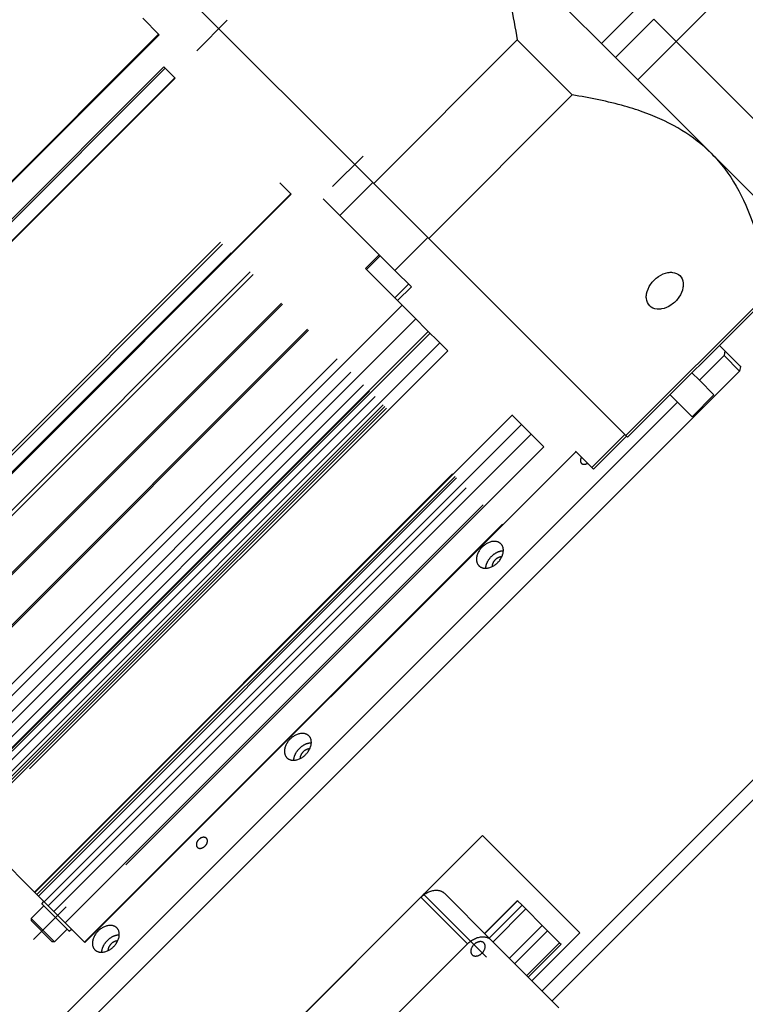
# Model space of a CAD drawing. Extents: x 0 to 1685, y -10 to 1188.
# Tile 16 of 21: x 1095 to 1188, y 931 to 1058. Entities that reach past the tile are written whole.
import ezdxf

# ---------------------------------------------------------------- set-up
doc = ezdxf.new("R2010")
doc.units = 0
doc.header["$LTSCALE"] = 25.4
doc.linetypes.add('DASHEDBIDOT', pattern=[12.4, 3, -3, 0.2, -3, 0.2, -3])
doc.linetypes.add('DASHEDDOT2X', pattern=[12.2, 6, -3, 0.2, -3])
doc.layers.add('Layer0000', color=7, linetype='CONTINUOUS', lineweight=25)

msp = doc.modelspace()

# ---------------------------------------------------------------- linework, layer by layer
at = {"layer": 'Layer0000', "color": 7, "linetype": 'Continuous', "lineweight": 25}
for p, q in [((1179.1207892, 1055.4123562), (1196.7984588, 1073.0900257)), ((1114.609186, 1062.6483102), (1140.0121878, 1037.2453084)), ((1171.288797, 1053.3448535), (1163.4587311, 1061.1749194)), ((1112.4930462, 1056.2791686), (1110.3665453, 1058.4056695)), ((1171.288797, 1053.3448535), (1176.2385445, 1058.294601)), ((1179.1207892, 1055.4123562), (1176.2385445, 1058.294601)), ((1112.4205588, 1056.351656), (1072.8934665, 1016.8245637)), ((1158.6336009, 1055.6167215), (1140.1371878, 1037.1203084)), ((1158.6336009, 1055.6167215), (1165.7305991, 1048.5197233)), ((1174.1710418, 1050.4626087), (1179.1207892, 1055.4123562)), ((1194.2762338, 1040.2569116), (1179.1207892, 1055.4123562)), ((1174.1710418, 1050.4626087), (1171.288797, 1053.3448535)), ((1114.5502792, 1050.6864016), (1113.1031105, 1052.1335704)), ((1076.7391772, 1012.978853), (1114.4985026, 1050.7381783)), ((1183.6237636, 1041.0098869), (1174.1710418, 1050.4626087)), ((1165.7305991, 1048.5197233), (1147.234186, 1030.0233102)), ((1189.3264863, 1035.3071642), (1183.6237641, 1041.0098865)), ((1129.497448, 1035.7392329), (1128.0502792, 1037.1864016)), ((1135.7695471, 1033.0026677), (1140.0121878, 1037.2453084)), ((1140.0121878, 1037.2453084), (1147.109186, 1030.1483102)), ((1067.9273814, 974.2727196), (1129.4456713, 1035.7910096)), ((1133.6430462, 1035.1291686), (1135.7695471, 1033.0026677)), ((1135.7695471, 1033.0026677), (1142.8665453, 1025.9056695)), ((1147.109186, 1030.1483102), (1142.8665453, 1025.9056695)), ((1147.109186, 1030.1483102), (1172.5121878, 1004.7453084)), ((1147.234186, 1030.0233102), (1172.6371878, 1004.6203084)), ((1139.2093233, 1026.0273576), (1139.0727018, 1026.1639791)), ((1142.8752792, 1022.3614016), (1139.2093233, 1026.0273576)), ((1142.8665453, 1025.9056695), (1144.9930462, 1023.7791686)), ((1191.1336009, 1023.1167215), (1172.6371878, 1004.6203084)), ((1172.8538416, 1004.4036546), (1191.3502547, 1022.9000676)), ((1143.2252792, 1022.0114016), (1142.8752792, 1022.3614016)), ((1143.6752792, 1021.5614016), (1143.2252792, 1022.0114016)), ((1082.286431, 959.9136699), (1143.804721, 1021.4319599)), ((1145.4252792, 1019.8114016), (1143.6752792, 1021.5614016)), ((1084.036431, 958.1636699), (1145.554721, 1019.6819599)), ((1145.4252792, 1019.8114016), (1147.0502792, 1018.1864016)), ((1085.661431, 956.5386699), (1147.179721, 1018.0569599)), ((1148.5502792, 1016.6864016), (1147.0502792, 1018.1864016)), ((1087.161431, 955.0386699), (1148.679721, 1016.5569599)), ((1149.6752792, 1015.5614016), (1148.5502792, 1016.6864016)), ((1184.6978802, 1016.2476931), (1185.4047255, 1015.5408479)), ((1185.4047255, 1015.5408479), (1185.3011721, 1014.9372945)), ((1185.4047255, 1015.5408479), (1187.3882263, 1013.557347)), ((1185.3011721, 1014.9372945), (1182.1191916, 1011.755314)), ((1187.3011721, 1012.9372945), (1185.3011721, 1014.9372945)), ((1057.1935243, 882.8296467), (1187.3011721, 1012.9372945)), ((1182.1191916, 1011.755314), (1181.1623463, 1012.7121592)), ((1187.4047255, 1013.5408479), (1187.3011721, 1012.9372945)), ((1187.3882263, 1013.557347), (1187.435906, 1013.5096673)), ((1187.435906, 1013.5096673), (1187.3918101, 1013.4655713)), ((1183.9941916, 1009.880314), (1182.1191916, 1011.755314)), ((1179.2907644, 1008.9268868), (1059.0826116, 888.718734)), ((1178.3339192, 1009.8837321), (1179.2907644, 1008.9268868)), ((1179.2907644, 1008.9268868), (1181.1657644, 1007.0518868)), ((1181.1657644, 1007.0518868), (1183.9941916, 1009.880314)), ((1096.458766, 945.741335), (1157.9770559, 1007.2596249)), ((1159.0502792, 1006.1864016), (1157.9252792, 1007.3114016)), ((1097.661431, 944.5386699), (1159.179721, 1006.0569599)), ((1160.3002792, 1004.9364016), (1159.0502792, 1006.1864016)), ((1098.911431, 943.2886699), (1160.429721, 1004.8069599)), ((1162.072448, 1003.1642329), (1160.3002792, 1004.9364016)), ((1168.2695471, 1000.5026677), (1172.5121878, 1004.7453084)), ((1168.4862009, 1000.2860139), (1172.7288416, 1004.5286546)), ((1172.6371878, 1004.6203084), (1172.8538416, 1004.4036546)), ((1166.2155336, 1002.5566812), (1102.9294767, 939.2706243)), ((1168.2695471, 1000.5026677), (1166.1430462, 1002.6291686)), ((1168.4862009, 1000.2860139), (1168.2695471, 1000.5026677)), ((1161.8349203, 933.0446358), (1202.4935602, 973.7032758)), ((1163.1217169, 931.7578393), (1203.7803568, 972.4164792)), ((1088.1569893, 954.0431117), (1096.4069893, 945.7931117)), ((1117.0370902, 915.9706226), (1154.1601962, 953.0937287)), ((1154.1601962, 953.0937287), (1166.7076063, 940.5463186)), ((1096.4069893, 945.7931117), (1096.458766, 945.741335)), ((1096.458766, 945.741335), (1096.4640726, 945.7360284)), ((1096.4640726, 945.7360284), (1096.7371785, 945.4629225)), ((1096.7371785, 945.4629225), (1096.9266498, 945.2734511)), ((1155.2467169, 939.6328393), (1149.2467169, 945.6328393)), ((1096.9266498, 945.2734511), (1097.661431, 944.5386699)), ((1097.3563796, 944.2780359), (1097.6392223, 944.5608786)), ((1100.8919135, 940.742502), (1097.3563796, 944.2780359)), ((1097.661431, 944.5386699), (1098.1766498, 944.0234511)), ((1125.0157465, 923.9018689), (1146.2289499, 945.1150723)), ((1154.4254813, 940.4540749), (1158.6681219, 944.6967156)), ((1158.6681219, 944.6967156), (1158.692216, 944.6726215)), ((1158.692216, 944.6726215), (1159.2586951, 944.1061424)), ((1095.9951991, 942.3865253), (1097.6215447, 944.0128709)), ((1098.1766498, 944.0234511), (1098.911431, 943.2886699)), ((1098.911431, 943.2886699), (1100.3834049, 941.8166961)), ((1159.2586951, 944.1061424), (1159.7586951, 943.6061424)), ((1159.7586951, 943.6061424), (1161.872824, 941.4920135)), ((1095.9951991, 942.3865253), (1095.9951991, 942.1036755)), ((1099.0004029, 939.3813215), (1095.9951991, 942.3865253)), ((1098.7175602, 939.3813215), (1095.9951991, 942.1036826)), ((1100.3834049, 941.8166961), (1100.5541581, 941.6459429)), ((1100.5541581, 941.6459429), (1102.8569893, 939.3431117)), ((1099.0004029, 939.3813215), (1100.6267485, 941.0076671)), ((1100.8919135, 940.742502), (1101.1747562, 941.0253447)), ((1166.7076063, 940.5463186), (1160.5204219, 934.3591342)), ((1161.872824, 941.4920135), (1162.5558367, 940.8090008)), ((1162.5558367, 940.8090008), (1164.1034864, 939.2613511)), ((1099.0004029, 939.3813215), (1098.7175531, 939.3813215)), ((1102.8569893, 939.3431117), (1102.9294767, 939.2706243)), ((1132.7835134, 919.6696358), (1152.2289499, 939.1150723)), ((1155.2467169, 939.6328393), (1163.9967169, 930.8828393)), ((1164.1034864, 939.2613511), (1164.3105932, 939.0542443)), ((1160.0679525, 934.8116036), (1164.3105932, 939.0542443))]:
    msp.add_line(p, q, dxfattribs=at)
at = {"layer": 'Layer0000', "color": 251, "linetype": 'DASHEDBIDOT', "lineweight": 18}
for p, q in [((1169.4987641, 1055.1348865), (1174.4485115, 1060.0846339)), ((1112.4930462, 1056.2791686), (1072.9659539, 1016.7520763)), ((1075.3437851, 1014.3742451), (1113.1031105, 1052.1335704)), ((1075.5145383, 1014.2034919), (1113.2738636, 1051.9628172)), ((1114.5502792, 1050.6864016), (1076.7909539, 1012.9270763)), ((1066.5319893, 975.6681117), (1128.0502792, 1037.1864016)), ((1066.7819893, 975.4181117), (1128.3002792, 1036.9364016)), ((1067.8890401, 974.3110609), (1129.4073301, 1035.8293508)), ((1129.497448, 1035.7392329), (1067.9791581, 974.2209429)), ((1070.3569893, 971.8431117), (1133.6430462, 1035.1291686)), ((1070.7069893, 971.4931117), (1133.9930462, 1034.7791686)), ((1074.3729452, 967.8271558), (1137.6590021, 1031.1132127)), ((1074.5095668, 967.6905342), (1137.7956237, 1030.9765911)), ((1139.0727018, 1026.1639791), (1140.8404687, 1027.9317461)), ((1139.2093233, 1026.0273576), (1140.9770903, 1027.7951245)), ((1077.7422471, 964.4578539), (1139.260537, 1025.9761439)), ((1077.8724382, 964.3276627), (1139.3907282, 1025.8459527)), ((1142.8752792, 1022.3614016), (1144.6430462, 1024.1291686)), ((1144.9930462, 1023.7791686), (1143.2252792, 1022.0114016)), ((1081.5516498, 960.6484511), (1143.0699398, 1022.1667411)), ((1083.3016498, 958.8984511), (1144.8199398, 1020.4167411)), ((1084.9266498, 957.2734511), (1146.4449398, 1018.7917411)), ((1085.7197567, 956.4803443), (1147.2380467, 1017.9986342)), ((1147.4291349, 1017.807546), (1085.9108449, 956.289256)), ((1086.4266498, 955.7734511), (1147.9449398, 1017.2917411)), ((1087.4790189, 954.7210821), (1148.9973089, 1016.239372)), ((1087.6914008, 954.5087002), (1149.2096908, 1016.0269901)), ((1087.9069893, 954.2931117), (1149.4252792, 1015.8114016)), ((1149.6752792, 1015.5614016), (1088.1569893, 954.0431117)), ((1096.4069893, 945.7931117), (1157.9252792, 1007.3114016)), ((1096.4640726, 945.7360284), (1157.9823625, 1007.2543183)), ((1096.7371785, 945.4629225), (1158.2554684, 1006.9812125)), ((1096.9266498, 945.2734511), (1158.4449398, 1006.7917411)), ((1098.1766498, 944.0234511), (1159.6949398, 1005.5417411)), ((1100.3834049, 941.8166961), (1161.9016949, 1003.334986)), ((1162.072448, 1003.1642329), (1100.5541581, 941.6459429)), ((1102.8569893, 939.3431117), (1166.1430462, 1002.6291686)), ((1146.2289499, 945.1150723), (1152.2289499, 939.1150723)), ((1158.692216, 944.6726215), (1154.4495753, 940.4299808)), ((1155.0160545, 939.8635017), (1159.2586951, 944.1061424)), ((1159.7586951, 943.6061424), (1155.5160545, 939.3635017)), ((1157.6301833, 937.2493729), (1161.872824, 941.4920135)), ((1162.5558367, 940.8090008), (1158.313196, 936.5663602)), ((1159.8608457, 935.0187104), (1164.1034864, 939.2613511))]:
    msp.add_line(p, q, dxfattribs=at)
at = {"layer": 'Layer0000', "color": 5, "linetype": 'DASHEDDOT2X', "lineweight": 18}
for p, q in [((1121.2687093, 1058.1548317), (1117.334901, 1054.2210234)), ((1138.7687093, 1040.6548317), (1134.834901, 1036.7210234)), ((1146.4994844, 945.5516446), (1154.6655222, 937.3856068)), ((1100.4900082, 943.8761306), (1096.2733572, 939.6594796)), ((1155.540843, 939.3387132), (1161.9547358, 932.9248204))]:
    msp.add_line(p, q, dxfattribs=at)
at = {"layer": 'Layer0000', "color": 7, "linetype": 'Continuous', "lineweight": 25}
for points, knots in [([(1151.1237641, 1073.5098865), (1152.5935134, 1072.0401371), (1153.8124569, 1070.3377139), (1156.1524631, 1065.9148257), (1157.5510563, 1061.6615659), (1158.3953267, 1057.1439821), (1158.6336009, 1055.6167215)], [0, 0, 0, 0, 0.3299008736, 0.3299008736, 0.7766336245, 1, 1, 1, 1]), ([(1183.6237639, 1041.0098867), (1182.5025725, 1042.131078), (1179.9102206, 1044.1442461), (1176.0092194, 1045.9711692), (1171.2760321, 1047.5039567), (1168.0380874, 1048.1593804), (1165.7305991, 1048.5197233)], [0, 0, 0, 0, 0.2518385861, 0.5176563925, 0.6625347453, 1, 1, 1, 1]), ([(1183.6237641, 1041.0098865), (1184.251826, 1040.3818246), (1186.0062394, 1038.3663017), (1188.5662893, 1033.8757926), (1190.2155742, 1028.3308276), (1190.9291045, 1024.4306564), (1191.1336009, 1023.1167215)], [0, 0, 0, 0, 0.1411012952, 0.4233038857, 0.8077679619, 1, 1, 1, 1]), ([(1175.7101818, 1021.3463042), (1175.468949, 1021.5854246), (1175.2476678, 1022.0825934), (1175.2887178, 1023.0837356), (1175.7385976, 1024.1541592), (1176.7914142, 1025.2069757), (1177.8618377, 1025.6568555), (1178.86298, 1025.6979056), (1179.3601488, 1025.4766243), (1179.5992691, 1025.2353915)], [0, 0, 0, 0, 0.1666666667, 0.25, 0.4166666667, 0.5833333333, 0.75, 0.8333333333, 1, 1, 1, 1]), ([(1179.5992691, 1025.2353915), (1179.8405019, 1024.9962711), (1180.0617832, 1024.4991024), (1180.0207331, 1023.4979601), (1179.5708533, 1022.4275366), (1178.5180368, 1021.37472), (1177.4476132, 1020.9248402), (1176.446471, 1020.8837902), (1175.9493022, 1021.1050714), (1175.7101818, 1021.3463042)], [0, 0, 0, 0, 0.1666666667, 0.25, 0.4166666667, 0.5833333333, 0.75, 0.8333333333, 1, 1, 1, 1])]:
    msp.add_open_spline(points, degree=3, knots=knots, dxfattribs=at)
for points, weights in [([(1166.9249416, 1001.8472732), (1166.6097749, 1001.3492671), (1166.9114598, 1001.0475822)], [0.904123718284, 0.76749612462, 1]), ([(1166.9114598, 1001.0475822), (1167.2131448, 1000.7458972), (1167.7111508, 1001.061064)], [1, 0.76749612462, 0.904123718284]), ([(1156.1204542, 988.2565766), (1157.5346678, 989.6707902), (1156.5346678, 990.6707902)], [1, 0.707106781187, 1]), ([(1153.7062407, 987.8423631), (1154.7062407, 986.8423631), (1156.1204542, 988.2565766)], [1, 0.707106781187, 1]), ([(1131.3717169, 963.5078393), (1132.7859304, 964.9220528), (1131.7859304, 965.9220528)], [1, 0.707106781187, 1]), ([(1128.9575033, 963.0936257), (1129.9575033, 962.0936257), (1131.3717169, 963.5078393)], [1, 0.707106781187, 1]), ([(1118.4098482, 951.7209706), (1118.9932113, 952.3043337), (1118.5807113, 952.7168337)], [1, 0.707106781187, 1]), ([(1117.4139851, 951.5501075), (1117.8264851, 951.1376075), (1118.4098482, 951.7209706)], [1, 0.707106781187, 1]), ([(1146.2289499, 945.1150723), (1147.9967169, 946.8828393), (1149.2467169, 945.6328393)], [1, 0.707106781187, 1]), ([(1106.6229795, 938.7591019), (1108.0371931, 940.1733155), (1107.0371931, 941.1733155)], [1, 0.707106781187, 1]), ([(1152.2289499, 939.1150723), (1153.9967169, 940.8828393), (1155.2467169, 939.6328393)], [1, 0.707106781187, 1]), ([(1104.208766, 938.3448884), (1105.208766, 937.3448884), (1106.6229795, 938.7591019)], [1, 0.707106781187, 1])]:
    msp.add_rational_spline(points, weights, degree=2, dxfattribs=at)
for points, weights, knots in [([(1156.5346678, 990.6707902), (1155.5346678, 991.6707902), (1154.1204542, 990.2565766), (1152.7062407, 988.8423631), (1153.7062407, 987.8423631)], [1, 0.707106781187, 1, 0.707106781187, 1], [0.25, 0.25, 0.25, 0.5, 0.5, 0.75, 0.75, 0.75]), ([(1154.5890834, 987.5252058), (1154.6133474, 988.3494698), (1155.3204542, 989.0565766), (1156.027561, 989.7636834), (1156.8518251, 989.7879475)], [0.857864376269, 0.828427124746, 1, 0.828427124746, 0.857864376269], [0.35355339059, 0.35355339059, 0.35355339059, 0.5, 0.5, 0.64644660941, 0.64644660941, 0.64644660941]), ([(1156.643905, 988.9874493), (1156.1836854, 988.9948078), (1155.7829542, 988.5940766), (1155.3822231, 988.1933455), (1155.3895816, 987.7331258)], [0.860891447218, 0.820771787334, 1, 0.820771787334, 0.860891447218], [0.34701915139, 0.34701915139, 0.34701915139, 0.5, 0.5, 0.65298084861, 0.65298084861, 0.65298084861]), ([(1131.7859304, 965.9220528), (1130.7859304, 966.9220528), (1129.3717169, 965.5078393), (1127.9575033, 964.0936257), (1128.9575033, 963.0936257)], [1, 0.707106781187, 1, 0.707106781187, 1], [0.25, 0.25, 0.25, 0.5, 0.5, 0.75, 0.75, 0.75]), ([(1129.840346, 962.7764684), (1129.8646101, 963.6007325), (1130.5717169, 964.3078393), (1131.2788237, 965.0149461), (1132.1030877, 965.0392101)], [0.857864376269, 0.828427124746, 1, 0.828427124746, 0.857864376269], [0.35355339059, 0.35355339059, 0.35355339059, 0.5, 0.5, 0.64644660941, 0.64644660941, 0.64644660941]), ([(1131.8951677, 964.2387119), (1131.434948, 964.2460704), (1131.0342169, 963.8453393), (1130.6334857, 963.4446081), (1130.6408442, 962.9843885)], [0.860891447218, 0.820771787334, 1, 0.820771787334, 0.860891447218], [0.34701915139, 0.34701915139, 0.34701915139, 0.5, 0.5, 0.65298084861, 0.65298084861, 0.65298084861]), ([(1118.5807113, 952.7168337), (1118.1682113, 953.1293337), (1117.5848482, 952.5459706), (1117.0014851, 951.9626075), (1117.4139851, 951.5501075)], [1, 0.707106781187, 1, 0.707106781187, 1], [0.25, 0.25, 0.25, 0.5, 0.5, 0.75, 0.75, 0.75]), ([(1107.0371931, 941.1733155), (1106.0371931, 942.1733155), (1104.6229795, 940.7591019), (1103.208766, 939.3448884), (1104.208766, 938.3448884)], [1, 0.707106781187, 1, 0.707106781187, 1], [0.25, 0.25, 0.25, 0.5, 0.5, 0.75, 0.75, 0.75]), ([(1105.0916087, 938.0277311), (1105.1158728, 938.8519952), (1105.8229795, 939.5591019), (1106.5300863, 940.2662087), (1107.3543504, 940.2904728)], [0.857864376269, 0.828427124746, 1, 0.828427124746, 0.857864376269], [0.35355339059, 0.35355339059, 0.35355339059, 0.5, 0.5, 0.64644660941, 0.64644660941, 0.64644660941]), ([(1107.1464303, 939.4899746), (1106.6862107, 939.4973331), (1106.2854795, 939.0966019), (1105.8847484, 938.6958708), (1105.8921069, 938.2356511)], [0.860891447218, 0.820771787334, 1, 0.820771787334, 0.860891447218], [0.34701915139, 0.34701915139, 0.34701915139, 0.5, 0.5, 0.65298084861, 0.65298084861, 0.65298084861]), ([(1154.3426431, 939.2287655), (1153.8051431, 939.7662655), (1153.0450033, 939.0061257), (1152.2848635, 938.2459859), (1152.8223635, 937.7084859)], [1, 0.707106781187, 1, 0.707106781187, 1], [0, 0, 0, 0.25, 0.25, 0.5, 0.5, 0.5]), ([(1152.8223635, 937.7084859), (1153.3598635, 937.1709859), (1154.1200033, 937.9311257), (1154.8801431, 938.6912655), (1154.3426431, 939.2287655)], [1, 0.707106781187, 1, 0.707106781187, 1], [0.5, 0.5, 0.5, 0.75, 0.75, 1, 1, 1])]:
    msp.add_rational_spline(points, weights, degree=2, knots=knots, dxfattribs=at)

doc.saveas('drawing.dxf')
